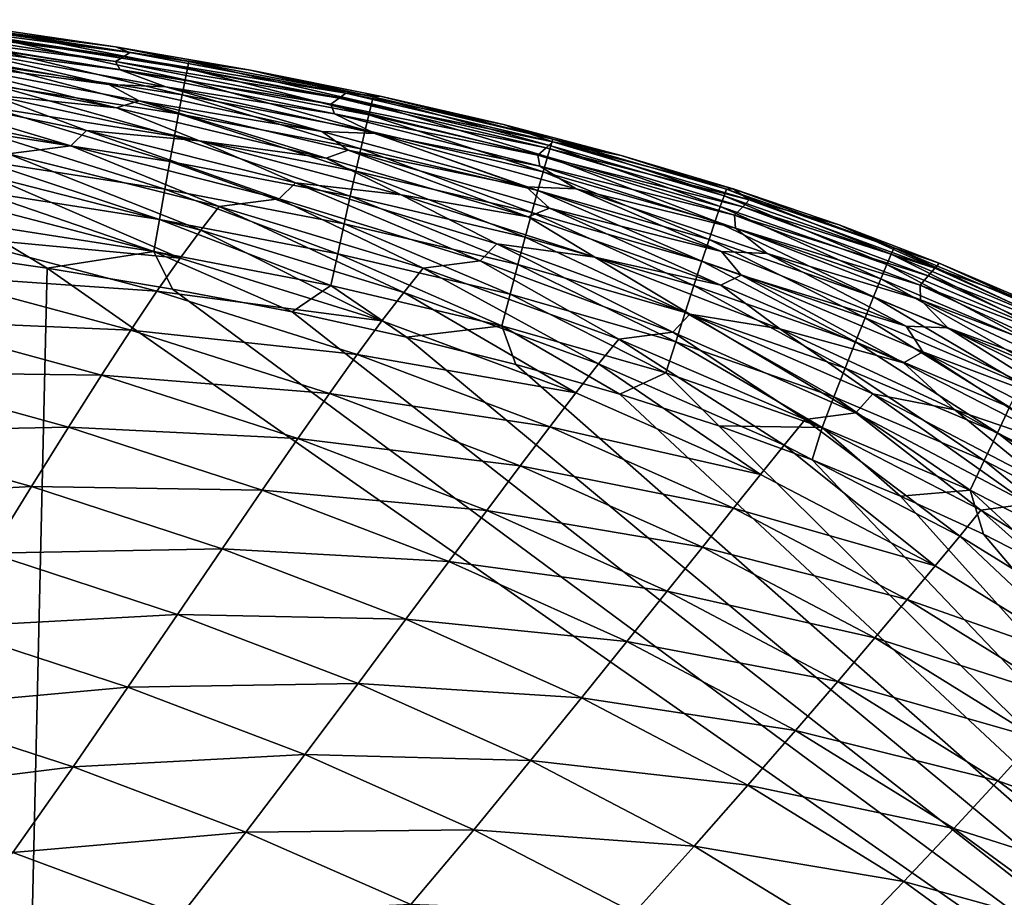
# Model space of a CAD drawing. Header units: metres. Extents: x -104 to 104, y -68 to 90.
# Tile 251 of 256: x 95.04 to 99.28, y 63.93 to 67.7. Entities that reach past the tile are written whole.
import ezdxf

# ---------------------------------------------------------------- set-up
doc = ezdxf.new("R2010")
doc.units = ezdxf.units.M
doc.layers.add('solid_FIT-BATH-153_SW0002', color=7, linetype='CONTINUOUS')

msp = doc.modelspace()

# ---------------------------------------------------------------- linework, layer by layer
at = {"layer": 'solid_FIT-BATH-153_SW0002'}
for points in [[(95.486084, 67.545197, 10.891029), (94.49353, 67.673691, 8.597532), (94.526276, 67.690392, 10.886559)], [(94.526276, 67.690392, 10.886559), (94.55291, 67.7043, 13.279793), (95.514046, 67.562851, 13.282916)], [(95.486084, 67.545197, 10.891029), (94.526276, 67.690392, 10.886559), (95.514046, 67.562851, 13.282916)], [(94.55291, 67.7043, 13.279793), (94.84697, 67.676804, 15.419386), (95.452019, 67.587196, 15.424581)], [(95.514046, 67.562851, 13.282916), (94.55291, 67.7043, 13.279793), (95.452019, 67.587196, 15.424581)], [(94.49353, 67.673691, 8.597532), (95.451653, 67.524017, 8.603312), (94.520798, 67.6455, 6.412142)], [(95.486084, 67.545197, 10.891029), (95.451653, 67.524017, 8.603312), (94.49353, 67.673691, 8.597532)], [(95.451653, 67.524017, 8.603312), (95.472534, 67.489304, 6.419116), (94.520798, 67.6455, 6.412142)], [(94.736336, 67.583984, 4.330969), (94.520798, 67.6455, 6.412142), (95.472534, 67.489304, 6.419116)], [(94.959763, 67.651039, 15.567188), (95.452019, 67.587196, 15.424581), (94.84697, 67.676804, 15.419386)], [(94.954041, 67.621002, 15.707792), (95.761536, 67.494774, 15.715088), (94.959763, 67.651039, 15.567188)], [(94.959763, 67.651039, 15.567188), (95.76828, 67.524506, 15.574368), (95.452019, 67.587196, 15.424581)], [(95.761536, 67.494774, 15.715088), (95.76828, 67.524506, 15.574368), (94.959763, 67.651039, 15.567188)], [(94.945755, 67.572151, 15.840316), (95.751617, 67.446274, 15.847732), (94.954041, 67.621002, 15.707792)], [(95.751617, 67.446274, 15.847732), (95.761536, 67.494774, 15.715088), (94.954041, 67.621002, 15.707792)], [(95.423409, 67.425255, 2.356716), (94.478828, 67.592888, 2.347675), (94.736336, 67.583984, 4.330969)], [(94.624115, 67.532303, 0.469455), (94.478828, 67.592888, 2.347675), (95.423409, 67.425255, 2.356716)], [(95.668182, 67.416107, 4.338889), (94.736336, 67.583984, 4.330969), (95.472534, 67.489304, 6.419116)], [(95.423409, 67.425255, 2.356716), (94.736336, 67.583984, 4.330969), (95.668182, 67.416107, 4.338889)], [(94.93512, 67.505966, 15.963221), (95.738808, 67.380508, 15.970754), (94.945755, 67.572151, 15.840316)], [(95.738808, 67.380508, 15.970754), (95.751617, 67.446274, 15.847732), (94.945755, 67.572151, 15.840316)], [(95.76828, 67.524506, 15.574368), (96.033318, 67.486893, 15.429796), (95.452019, 67.587196, 15.424581)], [(95.514046, 67.562851, 13.282916), (95.452019, 67.587196, 15.424581), (96.033318, 67.486893, 15.429796)], [(95.486084, 67.545197, 10.891029), (95.514046, 67.562851, 13.282916), (96.443611, 67.388786, 13.285966)], [(96.443611, 67.388786, 13.285966), (95.514046, 67.562851, 13.282916), (96.033318, 67.486893, 15.429796)], [(95.456711, 67.32476, -1.300183), (94.526619, 67.506157, -1.310589), (94.624115, 67.532303, 0.469455)], [(95.553314, 67.354607, 0.479193), (94.624115, 67.532303, 0.469455), (95.423409, 67.425255, 2.356716)], [(95.456711, 67.32476, -1.300183), (94.624115, 67.532303, 0.469455), (95.553314, 67.354607, 0.479193)], [(96.414879, 67.367188, 10.895318), (95.451653, 67.524017, 8.603312), (95.486084, 67.545197, 10.891029)], [(95.451653, 67.524017, 8.603312), (96.37944, 67.341278, 8.608817), (95.472534, 67.489304, 6.419116)], [(96.414879, 67.367188, 10.895318), (96.37944, 67.341278, 8.608817), (95.451653, 67.524017, 8.603312)], [(96.414879, 67.367188, 10.895318), (95.486084, 67.545197, 10.891029), (96.443611, 67.388786, 13.285966)], [(95.761536, 67.494774, 15.715088), (96.553894, 67.342468, 15.722724), (95.76828, 67.524506, 15.574368)], [(95.76828, 67.524506, 15.574368), (96.561844, 67.371819, 15.581873), (96.033318, 67.486893, 15.429796)], [(96.553894, 67.342468, 15.722724), (96.561844, 67.371819, 15.581873), (95.76828, 67.524506, 15.574368)], [(94.915848, 67.381149, -2.985294), (94.526619, 67.506157, -1.310589), (95.456711, 67.32476, -1.300183)], [(94.922379, 67.423965, 16.074965), (95.723381, 67.298958, 16.082611), (94.93512, 67.505966, 15.963221)], [(95.723381, 67.298958, 16.082611), (95.738808, 67.380508, 15.970754), (94.93512, 67.505966, 15.963221)], [(96.37944, 67.341278, 8.608817), (96.394386, 67.299721, 6.425763), (95.472534, 67.489304, 6.419116)], [(95.668182, 67.416107, 4.338889), (95.472534, 67.489304, 6.419116), (96.394386, 67.299721, 6.425763)], [(95.751617, 67.446274, 15.847732), (96.542076, 67.294456, 15.855499), (95.761536, 67.494774, 15.715088)], [(96.542076, 67.294456, 15.855499), (96.553894, 67.342468, 15.722724), (95.761536, 67.494774, 15.715088)], [(96.561844, 67.371819, 15.581873), (96.590752, 67.375572, 15.435036), (96.033318, 67.486893, 15.429796)], [(96.443611, 67.388786, 13.285966), (96.033318, 67.486893, 15.429796), (96.590752, 67.375572, 15.435036)], [(95.738808, 67.380508, 15.970754), (96.526711, 67.229263, 15.97865), (95.751617, 67.446274, 15.847732)], [(96.526711, 67.229263, 15.97865), (96.542076, 67.294456, 15.855499), (95.751617, 67.446274, 15.847732)], [(94.40184, 67.417679, -4.572551), (95.259209, 67.162254, -6.047744), (94.337234, 67.356133, -6.05912)], [(94.40184, 67.417679, -4.572551), (95.327225, 67.227692, -4.561392), (95.259209, 67.162254, -6.047744)], [(94.915848, 67.381149, -2.985294), (95.327225, 67.227692, -4.561392), (94.40184, 67.417679, -4.572551)], [(94.907745, 67.327629, 16.174009), (95.705612, 67.203125, 16.181757), (94.922379, 67.423965, 16.074965)], [(95.705612, 67.203125, 16.181757), (95.723381, 67.298958, 16.082611), (94.922379, 67.423965, 16.074965)], [(96.339569, 67.223618, 2.365494), (95.423409, 67.425255, 2.356716), (95.668182, 67.416107, 4.338889)], [(95.553314, 67.354607, 0.479193), (95.423409, 67.425255, 2.356716), (96.339569, 67.223618, 2.365494)], [(96.569786, 67.214531, 4.34648), (95.668182, 67.416107, 4.338889), (96.394386, 67.299721, 6.425763)], [(96.339569, 67.223618, 2.365494), (95.668182, 67.416107, 4.338889), (96.569786, 67.214531, 4.34648)], [(94.337234, 67.356133, -6.05912), (95.259209, 67.162254, -6.047744), (94.99041, 67.127487, -7.443645)], [(94.915848, 67.381149, -2.985294), (95.456711, 67.32476, -1.300183), (95.812996, 67.183456, -2.974545)], [(94.915848, 67.381149, -2.985294), (95.812996, 67.183456, -2.974545), (95.327225, 67.227692, -4.561392)], [(96.35939, 67.10878, -1.289759), (95.456711, 67.32476, -1.300183), (95.553314, 67.354607, 0.479193)], [(96.454041, 67.142616, 0.488779), (95.553314, 67.354607, 0.479193), (96.339569, 67.223618, 2.365494)], [(96.35939, 67.10878, -1.289759), (95.553314, 67.354607, 0.479193), (96.454041, 67.142616, 0.488779)], [(95.723381, 67.298958, 16.082611), (96.508133, 67.148369, 16.090628), (95.738808, 67.380508, 15.970754)], [(96.508133, 67.148369, 16.090628), (96.526711, 67.229263, 15.97865), (95.738808, 67.380508, 15.970754)], [(97.305244, 67.152817, 10.899402), (96.37944, 67.341278, 8.608817), (96.414879, 67.367188, 10.895318)], [(96.414879, 67.367188, 10.895318), (96.443611, 67.388786, 13.285966), (97.33416, 67.178467, 13.288922)], [(97.305244, 67.152817, 10.899402), (96.414879, 67.367188, 10.895318), (97.33416, 67.178467, 13.288922)], [(96.443611, 67.388786, 13.285966), (96.590752, 67.375572, 15.435036), (97.122528, 67.253349, 15.440289)], [(97.33416, 67.178467, 13.288922), (96.443611, 67.388786, 13.285966), (97.122528, 67.253349, 15.440289)], [(96.553894, 67.342468, 15.722724), (97.325256, 67.160934, 15.730721), (96.561844, 67.371819, 15.581873)], [(96.561844, 67.371819, 15.581873), (97.334587, 67.189789, 15.589726), (96.590752, 67.375572, 15.435036)], [(97.325256, 67.160934, 15.730721), (97.334587, 67.189789, 15.589726), (96.561844, 67.371819, 15.581873)], [(97.334587, 67.189789, 15.589726), (97.122528, 67.253349, 15.440289), (96.590752, 67.375572, 15.435036)], [(94.891449, 67.21846, 16.258812), (95.685776, 67.09449, 16.266651), (94.907745, 67.327629, 16.174009)], [(95.685776, 67.09449, 16.266651), (95.705612, 67.203125, 16.181757), (94.907745, 67.327629, 16.174009)], [(95.812996, 67.183456, -2.974545), (95.456711, 67.32476, -1.300183), (96.35939, 67.10878, -1.289759)], [(96.37944, 67.341278, 8.608817), (97.269493, 67.122032, 8.614017), (96.394386, 67.299721, 6.425763)], [(97.305244, 67.152817, 10.899402), (97.269493, 67.122032, 8.614017), (96.37944, 67.341278, 8.608817)], [(96.542076, 67.294456, 15.855499), (97.311218, 67.113571, 15.863638), (96.553894, 67.342468, 15.722724)], [(97.311218, 67.113571, 15.863638), (97.325256, 67.160934, 15.730721), (96.553894, 67.342468, 15.722724)], [(95.705612, 67.203125, 16.181757), (96.486679, 67.053253, 16.189884), (95.723381, 67.298958, 16.082611)], [(96.486679, 67.053253, 16.189884), (96.508133, 67.148369, 16.090628), (95.723381, 67.298958, 16.082611)], [(97.269493, 67.122032, 8.614017), (97.279114, 67.073471, 6.432046), (96.394386, 67.299721, 6.425763)], [(96.569786, 67.214531, 4.34648), (96.394386, 67.299721, 6.425763), (97.279114, 67.073471, 6.432046)], [(96.526711, 67.229263, 15.97865), (97.292877, 67.049171, 15.986925), (96.542076, 67.294456, 15.855499)], [(97.292877, 67.049171, 15.986925), (97.311218, 67.113571, 15.863638), (96.542076, 67.294456, 15.855499)], [(95.327225, 67.227692, -4.561392), (96.156303, 66.933197, -6.035581), (95.259209, 67.162254, -6.047744)], [(95.327225, 67.227692, -4.561392), (96.226921, 67.002663, -4.549744), (96.156303, 66.933197, -6.035581)], [(95.812996, 67.183456, -2.974545), (96.226921, 67.002663, -4.549744), (95.327225, 67.227692, -4.561392)], [(97.220192, 66.984924, 2.373951), (96.339569, 67.223618, 2.365494), (96.569786, 67.214531, 4.34648)], [(96.454041, 67.142616, 0.488779), (96.339569, 67.223618, 2.365494), (97.220192, 66.984924, 2.373951)], [(96.508133, 67.148369, 16.090628), (97.27063, 66.969193, 16.09903), (96.526711, 67.229263, 15.97865)], [(97.27063, 66.969193, 16.09903), (97.292877, 67.049171, 15.986925), (96.526711, 67.229263, 15.97865)], [(97.334587, 67.189789, 15.589726), (97.628891, 67.120178, 15.44556), (97.122528, 67.253349, 15.440289)], [(97.33416, 67.178467, 13.288922), (97.122528, 67.253349, 15.440289), (97.628891, 67.120178, 15.44556)], [(94.873726, 67.097946, 16.327833), (95.664154, 66.974548, 16.335747), (94.891449, 67.21846, 16.258812)], [(95.664154, 66.974548, 16.335747), (95.685776, 67.09449, 16.266651), (94.891449, 67.21846, 16.258812)], [(95.685776, 67.09449, 16.266651), (96.462692, 66.945404, 16.27487), (95.705612, 67.203125, 16.181757)], [(96.462692, 66.945404, 16.27487), (96.486679, 67.053253, 16.189884), (95.705612, 67.203125, 16.181757)], [(95.812996, 67.183456, -2.974545), (96.35939, 67.10878, -1.289759), (96.681595, 66.951157, -2.963614)], [(95.812996, 67.183456, -2.974545), (96.681595, 66.951157, -2.963614), (96.226921, 67.002663, -4.549744)], [(97.434433, 66.976219, 4.353702), (96.569786, 67.214531, 4.34648), (97.279114, 67.073471, 6.432046)], [(97.220192, 66.984924, 2.373951), (96.569786, 67.214531, 4.34648), (97.434433, 66.976219, 4.353702)], [(97.305244, 67.152817, 10.899402), (97.33416, 67.178467, 13.288922), (98.180344, 66.928535, 13.291771)], [(97.325256, 67.160934, 15.730721), (98.071831, 66.946632, 15.73912), (97.334587, 67.189789, 15.589726)], [(97.33416, 67.178467, 13.288922), (97.628891, 67.120178, 15.44556), (98.110512, 66.976067, 15.450854)], [(98.180344, 66.928535, 13.291771), (97.33416, 67.178467, 13.288922), (98.110512, 66.976067, 15.450854)], [(97.334587, 67.189789, 15.589726), (98.082741, 66.974846, 15.59797), (97.628891, 67.120178, 15.44556)], [(98.071831, 66.946632, 15.73912), (98.082741, 66.974846, 15.59797), (97.334587, 67.189789, 15.589726)], [(95.259209, 67.162254, -6.047744), (95.898506, 66.900253, -7.431047), (94.99041, 67.127487, -7.443645)], [(95.259209, 67.162254, -6.047744), (96.156303, 66.933197, -6.035581), (95.898506, 66.900253, -7.431047)], [(97.227882, 66.855453, -1.279399), (96.35939, 67.10878, -1.289759), (96.454041, 67.142616, 0.488779)], [(97.319588, 66.893517, 0.498142), (96.454041, 67.142616, 0.488779), (97.220192, 66.984924, 2.373951)], [(97.227882, 66.855453, -1.279399), (96.454041, 67.142616, 0.488779), (97.319588, 66.893517, 0.498142)], [(96.486679, 67.053253, 16.189884), (97.244881, 66.875107, 16.198397), (96.508133, 67.148369, 16.090628)], [(97.244881, 66.875107, 16.198397), (97.27063, 66.969193, 16.09903), (96.508133, 67.148369, 16.090628)], [(98.151787, 66.898819, 10.903266), (97.269493, 67.122032, 8.614017), (97.305244, 67.152817, 10.899402)], [(98.151787, 66.898819, 10.903266), (97.305244, 67.152817, 10.899402), (98.180344, 66.928535, 13.291771)], [(97.311218, 67.113571, 15.863638), (98.055244, 66.900146, 15.872188), (97.325256, 67.160934, 15.730721)], [(98.055244, 66.900146, 15.872188), (98.071831, 66.946632, 15.73912), (97.325256, 67.160934, 15.730721)], [(94.854797, 66.967606, 16.379532), (95.641022, 66.844788, 16.387499), (94.873726, 67.097946, 16.327833)], [(95.641022, 66.844788, 16.387499), (95.664154, 66.974548, 16.335747), (94.873726, 67.097946, 16.327833)], [(94.91571, 67.029701, -8.746288), (94.99041, 67.127487, -7.443645), (95.818932, 66.799225, -8.733129)], [(95.818932, 66.799225, -8.733129), (94.99041, 67.127487, -7.443645), (95.898506, 66.900253, -7.431047)], [(95.664154, 66.974548, 16.335747), (96.436485, 66.826302, 16.34404), (95.685776, 67.09449, 16.266651)], [(96.436485, 66.826302, 16.34404), (96.462692, 66.945404, 16.27487), (95.685776, 67.09449, 16.266651)], [(96.681595, 66.951157, -2.963614), (96.35939, 67.10878, -1.289759), (97.227882, 66.855453, -1.279399)], [(97.269493, 67.122032, 8.614017), (98.116425, 66.863144, 8.618897), (97.279114, 67.073471, 6.432046)], [(98.151787, 66.898819, 10.903266), (98.116425, 66.863144, 8.618897), (97.269493, 67.122032, 8.614017)], [(97.292877, 67.049171, 15.986925), (98.03347, 66.836823, 15.995616), (97.311218, 67.113571, 15.863638)], [(98.03347, 66.836823, 15.995616), (98.055244, 66.900146, 15.872188), (97.311218, 67.113571, 15.863638)], [(98.082741, 66.974846, 15.59797), (98.110512, 66.976067, 15.450854), (97.628891, 67.120178, 15.44556)], [(96.462692, 66.945404, 16.27487), (97.216034, 66.768387, 16.283476), (96.486679, 67.053253, 16.189884)], [(97.216034, 66.768387, 16.283476), (97.244881, 66.875107, 16.198397), (96.486679, 67.053253, 16.189884)], [(98.116425, 66.863144, 8.618897), (98.121483, 66.807602, 6.437947), (97.279114, 67.073471, 6.432046)], [(97.434433, 66.976219, 4.353702), (97.279114, 67.073471, 6.432046), (98.121483, 66.807602, 6.437947)], [(94.91571, 67.029701, -8.746288), (95.730103, 66.678612, -9.946736), (94.832817, 66.911789, -9.960602)], [(94.91571, 67.029701, -8.746288), (95.818932, 66.799225, -8.733129), (95.730103, 66.678612, -9.946736)], [(97.27063, 66.969193, 16.09903), (98.006981, 66.758125, 16.107849), (97.292877, 67.049171, 15.986925)], [(98.006981, 66.758125, 16.107849), (98.03347, 66.836823, 15.995616), (97.292877, 67.049171, 15.986925)], [(94.854797, 66.967606, 16.379532), (94.834885, 66.828911, 16.412367), (95.616646, 66.706711, 16.420364)], [(94.854797, 66.967606, 16.379532), (95.616646, 66.706711, 16.420364), (95.641022, 66.844788, 16.387499)], [(95.641022, 66.844788, 16.387499), (96.408409, 66.697426, 16.395842), (95.664154, 66.974548, 16.335747)], [(96.408409, 66.697426, 16.395842), (96.436485, 66.826302, 16.34404), (95.664154, 66.974548, 16.335747)], [(96.226921, 67.002663, -4.549744), (97.021736, 66.666451, -6.022742), (96.156303, 66.933197, -6.035581)], [(96.226921, 67.002663, -4.549744), (97.094147, 66.73999, -4.537707), (97.021736, 66.666451, -6.022742)], [(96.681595, 66.951157, -2.963614), (97.094147, 66.73999, -4.537707), (96.226921, 67.002663, -4.549744)], [(98.060127, 66.706528, 2.382046), (97.220192, 66.984924, 2.373951), (97.434433, 66.976219, 4.353702)], [(97.319588, 66.893517, 0.498142), (97.220192, 66.984924, 2.373951), (98.060127, 66.706528, 2.382046)], [(97.244881, 66.875107, 16.198397), (97.976257, 66.665489, 16.207327), (97.27063, 66.969193, 16.09903)], [(97.976257, 66.665489, 16.207327), (98.006981, 66.758125, 16.107849), (97.27063, 66.969193, 16.09903)], [(98.257584, 66.698555, 4.360529), (97.434433, 66.976219, 4.353702), (98.121483, 66.807602, 6.437947)], [(98.060127, 66.706528, 2.382046), (97.434433, 66.976219, 4.353702), (98.257584, 66.698555, 4.360529)], [(98.071831, 66.946632, 15.73912), (98.791367, 66.695778, 15.747978), (98.082741, 66.974846, 15.59797)], [(98.082741, 66.974846, 15.59797), (98.804077, 66.72316, 15.606666), (98.110512, 66.976067, 15.450854)], [(98.791367, 66.695778, 15.747978), (98.804077, 66.72316, 15.606666), (98.082741, 66.974846, 15.59797)], [(98.804077, 66.72316, 15.606666), (98.567062, 66.821373, 15.456161), (98.110512, 66.976067, 15.450854)], [(98.180344, 66.928535, 13.291771), (98.110512, 66.976067, 15.450854), (98.567062, 66.821373, 15.456161)], [(96.156303, 66.933197, -6.035581), (96.776451, 66.635117, -7.417401), (95.898506, 66.900253, -7.431047)], [(96.156303, 66.933197, -6.035581), (97.021736, 66.666451, -6.022742), (96.776451, 66.635117, -7.417401)], [(96.436485, 66.826302, 16.34404), (97.184479, 66.650497, 16.352715), (96.462692, 66.945404, 16.27487)], [(97.184479, 66.650497, 16.352715), (97.216034, 66.768387, 16.283476), (96.462692, 66.945404, 16.27487)], [(96.681595, 66.951157, -2.963614), (97.227882, 66.855453, -1.279399), (97.515938, 66.681923, -2.952588)], [(96.681595, 66.951157, -2.963614), (97.515938, 66.681923, -2.952588), (97.094147, 66.73999, -4.537707)], [(98.055244, 66.900146, 15.872188), (98.771873, 66.650444, 15.881201), (98.071831, 66.946632, 15.73912)], [(98.771873, 66.650444, 15.881201), (98.791367, 66.695778, 15.747978), (98.071831, 66.946632, 15.73912)], [(98.151787, 66.898819, 10.903266), (98.180344, 66.928535, 13.291771), (98.97831, 66.635841, 13.294497)], [(98.97831, 66.635841, 13.294497), (98.180344, 66.928535, 13.291771), (98.567062, 66.821373, 15.456161)], [(94.832817, 66.911789, -9.960602), (95.730103, 66.678612, -9.946736), (94.740288, 66.771149, -11.08894)], [(95.818932, 66.799225, -8.733129), (95.898506, 66.900253, -7.431047), (96.692757, 66.531006, -8.718553)], [(96.692757, 66.531006, -8.718553), (95.898506, 66.900253, -7.431047), (96.776451, 66.635117, -7.417401)], [(98.05732, 66.562515, -1.269178), (97.227882, 66.855453, -1.279399), (97.319588, 66.893517, 0.498142)], [(98.145256, 66.604927, 0.507228), (97.319588, 66.893517, 0.498142), (98.060127, 66.706528, 2.382046)], [(98.05732, 66.562515, -1.269178), (97.319588, 66.893517, 0.498142), (98.145256, 66.604927, 0.507228)], [(98.03347, 66.836823, 15.995616), (98.74617, 66.588593, 16.004774), (98.055244, 66.900146, 15.872188)], [(98.74617, 66.588593, 16.004774), (98.771873, 66.650444, 15.881201), (98.055244, 66.900146, 15.872188)], [(98.95063, 66.602165, 10.9069), (98.116425, 66.863144, 8.618897), (98.151787, 66.898819, 10.903266)], [(98.95063, 66.602165, 10.9069), (98.151787, 66.898819, 10.903266), (98.97831, 66.635841, 13.294497)], [(95.641022, 66.844788, 16.387499), (95.616646, 66.706711, 16.420364), (96.378792, 66.560257, 16.42873)], [(95.641022, 66.844788, 16.387499), (96.378792, 66.560257, 16.42873), (96.408409, 66.697426, 16.395842)], [(97.216034, 66.768387, 16.283476), (97.941788, 66.560371, 16.292494), (97.244881, 66.875107, 16.198397)], [(97.515938, 66.681923, -2.952588), (97.227882, 66.855453, -1.279399), (98.05732, 66.562515, -1.269178)], [(97.941788, 66.560371, 16.292494), (97.976257, 66.665489, 16.207327), (97.244881, 66.875107, 16.198397)], [(98.116425, 66.863144, 8.618897), (98.916275, 66.561699, 8.623451), (98.121483, 66.807602, 6.437947)], [(98.95063, 66.602165, 10.9069), (98.916275, 66.561699, 8.623451), (98.116425, 66.863144, 8.618897)], [(94.834885, 66.828911, 16.412367), (94.598137, 66.71524, 16.422632), (95.158379, 66.635063, 16.428244)], [(95.616646, 66.706711, 16.420364), (94.834885, 66.828911, 16.412367), (95.158379, 66.635063, 16.428244)], [(95.818932, 66.799225, -8.733129), (96.598724, 66.408012, -9.931056), (95.730103, 66.678612, -9.946736)], [(95.818932, 66.799225, -8.733129), (96.692757, 66.531006, -8.718553), (96.598724, 66.408012, -9.931056)], [(96.408409, 66.697426, 16.395842), (97.150635, 66.522911, 16.404558), (96.436485, 66.826302, 16.34404)], [(97.150635, 66.522911, 16.404558), (97.184479, 66.650497, 16.352715), (96.436485, 66.826302, 16.34404)], [(98.006981, 66.758125, 16.107849), (98.714821, 66.511635, 16.117132), (98.03347, 66.836823, 15.995616)], [(98.714821, 66.511635, 16.117132), (98.74617, 66.588593, 16.004774), (98.03347, 66.836823, 15.995616)], [(98.916275, 66.561699, 8.623451), (98.917542, 66.499367, 6.443456), (98.121483, 66.807602, 6.437947)], [(98.257584, 66.698555, 4.360529), (98.121483, 66.807602, 6.437947), (98.917542, 66.499367, 6.443456)], [(98.804077, 66.72316, 15.606666), (98.997841, 66.656769, 15.461482), (98.567062, 66.821373, 15.456161)], [(98.97831, 66.635841, 13.294497), (98.567062, 66.821373, 15.456161), (98.997841, 66.656769, 15.461482)], [(94.740288, 66.771149, -11.08894), (95.630432, 66.535919, -11.074208), (94.636566, 66.605247, -12.133654)], [(95.730103, 66.678612, -9.946736), (95.630432, 66.535919, -11.074208), (94.740288, 66.771149, -11.08894)], [(97.184479, 66.650497, 16.352715), (97.904045, 66.444214, 16.361794), (97.216034, 66.768387, 16.283476)], [(97.904045, 66.444214, 16.361794), (97.941788, 66.560371, 16.292494), (97.216034, 66.768387, 16.283476)], [(97.976257, 66.665489, 16.207327), (98.678406, 66.420998, 16.216717), (98.006981, 66.758125, 16.107849)], [(98.678406, 66.420998, 16.216717), (98.714821, 66.511635, 16.117132), (98.006981, 66.758125, 16.107849)], [(95.036903, 61.398209, 16.499418), (95.158379, 66.635063, 16.428244), (94.598137, 66.71524, 16.422632)], [(97.094147, 66.73999, -4.537707), (97.850471, 66.360092, -6.009363), (97.021736, 66.666451, -6.022742)], [(97.094147, 66.73999, -4.537707), (97.923904, 66.437645, -4.525396), (97.850471, 66.360092, -6.009363)], [(97.515938, 66.681923, -2.952588), (97.923904, 66.437645, -4.525396), (97.094147, 66.73999, -4.537707)], [(98.791367, 66.695778, 15.747978), (99.481842, 66.40361, 15.757377), (98.804077, 66.72316, 15.606666)], [(98.804077, 66.72316, 15.606666), (99.496574, 66.429939, 15.615896), (98.997841, 66.656769, 15.461482)], [(99.481842, 66.40361, 15.757377), (99.496574, 66.429939, 15.615896), (98.804077, 66.72316, 15.606666)], [(95.616646, 66.706711, 16.420364), (95.158379, 66.635063, 16.428244), (95.696823, 66.545441, 16.433899)], [(95.616646, 66.706711, 16.420364), (95.696823, 66.545441, 16.433899), (96.212257, 66.446808, 16.439579)], [(96.378792, 66.560257, 16.42873), (95.616646, 66.706711, 16.420364), (96.212257, 66.446808, 16.439579)], [(95.730103, 66.678612, -9.946736), (96.598724, 66.408012, -9.931056), (95.630432, 66.535919, -11.074208)], [(96.408409, 66.697426, 16.395842), (96.378792, 66.560257, 16.42873), (97.114883, 66.387093, 16.437456)], [(96.408409, 66.697426, 16.395842), (97.114883, 66.387093, 16.437456), (97.150635, 66.522911, 16.404558)], [(97.515938, 66.681923, -2.952588), (98.05732, 66.562515, -1.269178), (98.311935, 66.373886, -2.941555)], [(97.515938, 66.681923, -2.952588), (98.311935, 66.373886, -2.941555), (97.923904, 66.437645, -4.525396)], [(98.855293, 66.386009, 2.389745), (98.060127, 66.706528, 2.382046), (98.257584, 66.698555, 4.360529)], [(98.145256, 66.604927, 0.507228), (98.060127, 66.706528, 2.382046), (98.855293, 66.386009, 2.389745)], [(99.035355, 66.379028, 4.366944), (98.257584, 66.698555, 4.360529), (98.917542, 66.499367, 6.443456)], [(98.855293, 66.386009, 2.389745), (98.257584, 66.698555, 4.360529), (99.035355, 66.379028, 4.366944)], [(98.771873, 66.650444, 15.881201), (99.459076, 66.35981, 15.890757), (98.791367, 66.695778, 15.747978)], [(99.459076, 66.35981, 15.890757), (99.481842, 66.40361, 15.757377), (98.791367, 66.695778, 15.747978)], [(95.036903, 61.398209, 16.499418), (102.660873, 61.39254, 16.581371), (95.158379, 66.635063, 16.428244)], [(102.660873, 61.39254, 16.581371), (95.696823, 66.545441, 16.433899), (95.158379, 66.635063, 16.428244)], [(96.692757, 66.531006, -8.718553), (96.776451, 66.635117, -7.417401), (97.531578, 66.223137, -8.702751)], [(97.021736, 66.666451, -6.022742), (97.618645, 66.33007, -7.402867), (96.776451, 66.635117, -7.417401)], [(97.531578, 66.223137, -8.702751), (96.776451, 66.635117, -7.417401), (97.618645, 66.33007, -7.402867)], [(97.021736, 66.666451, -6.022742), (97.850471, 66.360092, -6.009363), (97.618645, 66.33007, -7.402867)], [(97.150635, 66.522911, 16.404558), (97.86351, 66.318474, 16.413666), (97.184479, 66.650497, 16.352715)], [(97.86351, 66.318474, 16.413666), (97.904045, 66.444214, 16.361794), (97.184479, 66.650497, 16.352715)], [(97.941788, 66.560371, 16.292494), (98.637497, 66.3181, 16.301962), (97.976257, 66.665489, 16.207327)], [(98.637497, 66.3181, 16.301962), (98.678406, 66.420998, 16.216717), (97.976257, 66.665489, 16.207327)], [(98.74617, 66.588593, 16.004774), (99.428932, 66.299919, 16.014469), (98.771873, 66.650444, 15.881201)], [(99.428932, 66.299919, 16.014469), (99.459076, 66.35981, 15.890757), (98.771873, 66.650444, 15.881201)], [(98.95063, 66.602165, 10.9069), (98.97831, 66.635841, 13.294497), (99.724243, 66.297218, 13.297085)], [(98.97831, 66.635841, 13.294497), (98.997841, 66.656769, 15.461482), (99.40303, 66.482819, 15.466813)], [(99.724243, 66.297218, 13.297085), (98.97831, 66.635841, 13.294497), (99.40303, 66.482819, 15.466813)], [(99.496574, 66.429939, 15.615896), (99.40303, 66.482819, 15.466813), (98.997841, 66.656769, 15.461482)], [(94.636566, 66.605247, -12.133654), (95.518242, 66.368721, -12.117896), (94.520134, 66.411552, -13.097099)], [(95.630432, 66.535919, -11.074208), (95.518242, 66.368721, -12.117896), (94.636566, 66.605247, -12.133654)], [(98.843575, 66.227882, -1.259168), (98.05732, 66.562515, -1.269178), (98.145256, 66.604927, 0.507228)], [(98.927025, 66.274651, 0.515986), (98.145256, 66.604927, 0.507228), (98.855293, 66.386009, 2.389745)], [(98.843575, 66.227882, -1.259168), (98.145256, 66.604927, 0.507228), (98.927025, 66.274651, 0.515986)], [(98.714821, 66.511635, 16.117132), (99.39209, 66.225319, 16.126947), (98.74617, 66.588593, 16.004774)], [(99.39209, 66.225319, 16.126947), (99.428932, 66.299919, 16.014469), (98.74617, 66.588593, 16.004774)], [(99.697891, 66.259796, 10.910296), (98.916275, 66.561699, 8.623451), (98.95063, 66.602165, 10.9069)], [(99.697891, 66.259796, 10.910296), (98.95063, 66.602165, 10.9069), (99.724243, 66.297218, 13.297085)], [(102.660873, 61.39254, 16.581371), (96.212257, 66.446808, 16.439579), (95.696823, 66.545441, 16.433899)], [(96.378792, 66.560257, 16.42873), (96.212257, 66.446808, 16.439579), (96.705032, 66.338745, 16.445293)], [(97.114883, 66.387093, 16.437456), (96.378792, 66.560257, 16.42873), (96.705032, 66.338745, 16.445293)], [(97.904045, 66.444214, 16.361794), (98.592651, 66.204361, 16.371307), (97.941788, 66.560371, 16.292494)], [(98.592651, 66.204361, 16.371307), (98.637497, 66.3181, 16.301962), (97.941788, 66.560371, 16.292494)], [(98.311935, 66.373886, -2.941555), (98.05732, 66.562515, -1.269178), (98.843575, 66.227882, -1.259168)], [(98.916275, 66.561699, 8.623451), (99.665131, 66.214783, 8.627672), (98.917542, 66.499367, 6.443456)], [(99.697891, 66.259796, 10.910296), (99.665131, 66.214783, 8.627672), (98.916275, 66.561699, 8.623451)], [(95.630432, 66.535919, -11.074208), (96.49263, 66.263748, -11.057253), (95.518242, 66.368721, -12.117896)], [(96.598724, 66.408012, -9.931056), (96.49263, 66.263748, -11.057253), (95.630432, 66.535919, -11.074208)], [(96.692757, 66.531006, -8.718553), (97.433075, 66.098167, -9.913795), (96.598724, 66.408012, -9.931056)], [(96.692757, 66.531006, -8.718553), (97.531578, 66.223137, -8.702751), (97.433075, 66.098167, -9.913795)], [(97.150635, 66.522911, 16.404558), (97.114883, 66.387093, 16.437456), (97.820663, 66.184593, 16.446556)], [(97.150635, 66.522911, 16.404558), (97.820663, 66.184593, 16.446556), (97.86351, 66.318474, 16.413666)], [(98.678406, 66.420998, 16.216717), (99.349228, 66.137398, 16.226625), (98.714821, 66.511635, 16.117132)], [(99.349228, 66.137398, 16.226625), (99.39209, 66.225319, 16.126947), (98.714821, 66.511635, 16.117132)], [(99.665131, 66.214783, 8.627672), (99.663338, 66.146019, 6.448564), (98.917542, 66.499367, 6.443456)], [(99.035355, 66.379028, 4.366944), (98.917542, 66.499367, 6.443456), (99.663338, 66.146019, 6.448564)], [(102.660873, 61.39254, 16.581371), (96.705032, 66.338745, 16.445293), (96.212257, 66.446808, 16.439579)], [(97.923904, 66.437645, -4.525396), (98.638184, 66.012436, -5.995595), (97.850471, 66.360092, -6.009363)], [(97.86351, 66.318474, 16.413666), (98.544449, 66.0812, 16.423191), (97.904045, 66.444214, 16.361794)], [(98.544449, 66.0812, 16.423191), (98.592651, 66.204361, 16.371307), (97.904045, 66.444214, 16.361794)], [(97.923904, 66.437645, -4.525396), (98.711929, 66.093819, -4.512931), (98.638184, 66.012436, -5.995595)], [(98.311935, 66.373886, -2.941555), (98.711929, 66.093819, -4.512931), (97.923904, 66.437645, -4.525396)], [(98.637497, 66.3181, 16.301962), (99.301018, 66.037521, 16.311934), (98.678406, 66.420998, 16.216717)], [(99.301018, 66.037521, 16.311934), (99.349228, 66.137398, 16.226625), (98.678406, 66.420998, 16.216717)], [(94.520134, 66.411552, -13.097099), (95.391861, 66.174553, -13.080149), (94.389503, 66.187515, -13.981624)], [(95.518242, 66.368721, -12.117896), (95.391861, 66.174553, -13.080149), (94.520134, 66.411552, -13.097099)], [(96.598724, 66.408012, -9.931056), (97.433075, 66.098167, -9.913795), (96.49263, 66.263748, -11.057253)], [(97.114883, 66.387093, 16.437456), (96.705032, 66.338745, 16.445293), (97.17556, 66.220833, 16.451048)], [(97.114883, 66.387093, 16.437456), (97.17556, 66.220833, 16.451048), (97.62368, 66.093246, 16.456833)], [(97.820663, 66.184593, 16.446556), (97.114883, 66.387093, 16.437456), (97.62368, 66.093246, 16.456833)], [(98.311935, 66.373886, -2.941555), (98.843575, 66.227882, -1.259168), (99.065628, 66.025238, -2.930606)], [(98.311935, 66.373886, -2.941555), (99.065628, 66.025238, -2.930606), (98.711929, 66.093819, -4.512931)], [(99.601624, 66.020943, 2.397015), (98.855293, 66.386009, 2.389745), (99.035355, 66.379028, 4.366944)], [(98.927025, 66.274651, 0.515986), (98.855293, 66.386009, 2.389745), (99.601624, 66.020943, 2.397015)], [(99.76387, 66.015144, 4.37293), (99.035355, 66.379028, 4.366944), (99.663338, 66.146019, 6.448564)], [(99.601624, 66.020943, 2.397015), (99.035355, 66.379028, 4.366944), (99.76387, 66.015144, 4.37293)], [(95.518242, 66.368721, -12.117896), (96.372643, 66.095886, -12.099504), (95.391861, 66.174553, -13.080149)], [(96.49263, 66.263748, -11.057253), (96.372643, 66.095886, -12.099504), (95.518242, 66.368721, -12.117896)], [(102.660873, 61.39254, 16.581371), (97.17556, 66.220833, 16.451048), (96.705032, 66.338745, 16.445293)], [(97.850471, 66.360092, -6.009363), (98.42054, 65.983482, -7.387632), (97.618645, 66.33007, -7.402867)], [(97.850471, 66.360092, -6.009363), (98.638184, 66.012436, -5.995595), (98.42054, 65.983482, -7.387632)], [(97.531578, 66.223137, -8.702751), (97.618645, 66.33007, -7.402867), (98.330818, 65.874107, -8.685955)], [(98.330818, 65.874107, -8.685955), (97.618645, 66.33007, -7.402867), (98.42054, 65.983482, -7.387632)], [(97.86351, 66.318474, 16.413666), (97.820663, 66.184593, 16.446556), (98.493454, 65.950035, 16.456051)], [(97.86351, 66.318474, 16.413666), (98.493454, 65.950035, 16.456051), (98.544449, 66.0812, 16.423191)], [(98.592651, 66.204361, 16.371307), (99.248131, 65.927086, 16.381306), (98.637497, 66.3181, 16.301962)], [(99.248131, 65.927086, 16.381306), (99.301018, 66.037521, 16.311934), (98.637497, 66.3181, 16.301962)], [(96.49263, 66.263748, -11.057253), (97.321281, 65.952888, -11.038349), (96.372643, 66.095886, -12.099504)], [(97.433075, 66.098167, -9.913795), (97.321281, 65.952888, -11.038349), (96.49263, 66.263748, -11.057253)], [(99.58252, 65.849487, -1.249441), (98.843575, 66.227882, -1.259168), (98.927025, 66.274651, 0.515986)], [(99.660866, 65.900467, 0.524367), (98.927025, 66.274651, 0.515986), (99.601624, 66.020943, 2.397015)], [(99.58252, 65.849487, -1.249441), (98.927025, 66.274651, 0.515986), (99.660866, 65.900467, 0.524367)], [(102.660873, 61.39254, 16.581371), (97.62368, 66.093246, 16.456833), (97.17556, 66.220833, 16.451048)], [(97.531578, 66.223137, -8.702751), (98.228561, 65.747665, -9.895229), (97.433075, 66.098167, -9.913795)], [(97.531578, 66.223137, -8.702751), (98.330818, 65.874107, -8.685955), (98.228561, 65.747665, -9.895229)], [(98.544449, 66.0812, 16.423191), (99.191238, 65.807465, 16.433176), (98.592651, 66.204361, 16.371307)], [(99.191238, 65.807465, 16.433176), (99.248131, 65.927086, 16.381306), (98.592651, 66.204361, 16.371307)], [(99.065628, 66.025238, -2.930606), (98.843575, 66.227882, -1.259168), (99.58252, 65.849487, -1.249441)], [(94.389503, 66.187515, -13.981624), (95.249649, 65.950981, -13.963313), (94.243309, 65.93116, -14.789094)], [(95.391861, 66.174553, -13.080149), (95.249649, 65.950981, -13.963313), (94.389503, 66.187515, -13.981624)], [(95.391861, 66.174553, -13.080149), (96.236969, 65.902092, -13.060173), (95.249649, 65.950981, -13.963313)], [(96.372643, 66.095886, -12.099504), (96.236969, 65.902092, -13.060173), (95.391861, 66.174553, -13.080149)], [(97.820663, 66.184593, 16.446556), (97.62368, 66.093246, 16.456833), (98.049095, 65.956375, 16.462637)], [(98.493454, 65.950035, 16.456051), (97.820663, 66.184593, 16.446556), (98.049095, 65.956375, 16.462637)], [(96.372643, 66.095886, -12.099504), (97.194221, 65.785095, -12.078806), (96.236969, 65.902092, -13.060173)], [(97.321281, 65.952888, -11.038349), (97.194221, 65.785095, -12.078806), (96.372643, 66.095886, -12.099504)], [(97.433075, 66.098167, -9.913795), (98.228561, 65.747665, -9.895229), (97.321281, 65.952888, -11.038349)], [(102.660873, 61.39254, 16.581371), (98.049095, 65.956375, 16.462637), (97.62368, 66.093246, 16.456833)], [(98.544449, 66.0812, 16.423191), (98.493454, 65.950035, 16.456051), (99.131004, 65.680038, 16.465977)], [(98.544449, 66.0812, 16.423191), (99.131004, 65.680038, 16.465977), (99.191238, 65.807465, 16.433176)], [(98.711929, 66.093819, -4.512931), (99.380524, 65.621811, -5.981587), (98.638184, 66.012436, -5.995595)], [(98.711929, 66.093819, -4.512931), (99.453941, 65.706703, -4.500435), (99.380524, 65.621811, -5.981587)], [(99.065628, 66.025238, -2.930606), (99.453941, 65.706703, -4.500435), (98.711929, 66.093819, -4.512931)], [(99.248131, 65.927086, 16.381306), (99.869415, 65.605972, 16.391891), (99.301018, 66.037521, 16.311934)], [(98.638184, 66.012436, -5.995595), (99.177628, 65.593758, -7.371887), (98.42054, 65.983482, -7.387632)], [(98.638184, 66.012436, -5.995595), (99.380524, 65.621811, -5.981587), (99.177628, 65.593758, -7.371887)], [(99.065628, 66.025238, -2.930606), (99.58252, 65.849487, -1.249441), (99.773087, 65.634155, -2.91983)], [(99.065628, 66.025238, -2.930606), (99.773087, 65.634155, -2.91983), (99.453941, 65.706703, -4.500435)], [(95.249649, 65.950981, -13.963313), (95.090134, 65.696159, -14.769308), (94.243309, 65.93116, -14.789094)], [(95.249649, 65.950981, -13.963313), (96.083832, 65.680023, -13.941619), (95.090134, 65.696159, -14.769308)], [(96.236969, 65.902092, -13.060173), (96.083832, 65.680023, -13.941619), (95.249649, 65.950981, -13.963313)], [(97.321281, 65.952888, -11.038349), (98.111771, 65.602013, -11.017833), (97.194221, 65.785095, -12.078806)], [(98.228561, 65.747665, -9.895229), (98.111771, 65.602013, -11.017833), (97.321281, 65.952888, -11.038349)], [(102.660873, 61.39254, 16.581371), (98.451599, 65.81028, 16.468456), (98.049095, 65.956375, 16.462637)], [(98.493454, 65.950035, 16.456051), (98.049095, 65.956375, 16.462637), (98.451599, 65.81028, 16.468456)], [(98.330818, 65.874107, -8.685955), (98.42054, 65.983482, -7.387632), (99.085922, 65.482407, -8.668395)], [(99.085922, 65.482407, -8.668395), (98.42054, 65.983482, -7.387632), (99.177628, 65.593758, -7.371887)], [(98.493454, 65.950035, 16.456051), (98.451599, 65.81028, 16.468456), (98.831329, 65.65464, 16.474289)], [(99.131004, 65.680038, 16.465977), (98.493454, 65.950035, 16.456051), (98.831329, 65.65464, 16.474289)], [(94.243309, 65.93116, -14.789094), (95.090134, 65.696159, -14.769308), (94.080513, 65.641609, -15.520446)], [(99.191238, 65.807465, 16.433176), (99.802856, 65.491226, 16.443714), (99.248131, 65.927086, 16.381306)], [(99.802856, 65.491226, 16.443714), (99.869415, 65.605972, 16.391891), (99.248131, 65.927086, 16.381306)], [(96.236969, 65.902092, -13.060173), (97.049973, 65.59256, -13.037555), (96.083832, 65.680023, -13.941619)], [(97.194221, 65.785095, -12.078806), (97.049973, 65.59256, -13.037555), (96.236969, 65.902092, -13.060173)], [(98.330818, 65.874107, -8.685955), (98.980591, 65.355087, -9.87564), (98.228561, 65.747665, -9.895229)], [(98.330818, 65.874107, -8.685955), (99.085922, 65.482407, -8.668395), (98.980591, 65.355087, -9.87564)], [(97.194221, 65.785095, -12.078806), (97.978355, 65.435059, -12.056195), (97.049973, 65.59256, -13.037555)], [(98.111771, 65.602013, -11.017833), (97.978355, 65.435059, -12.056195), (97.194221, 65.785095, -12.078806)], [(102.660873, 61.39254, 16.581371), (98.831329, 65.65464, 16.474289), (98.451599, 65.81028, 16.468456)], [(99.191238, 65.807465, 16.433176), (99.131004, 65.680038, 16.465977), (99.732361, 65.36895, 16.476416)], [(99.191238, 65.807465, 16.433176), (99.732361, 65.36895, 16.476416), (99.802856, 65.491226, 16.443714)], [(98.228561, 65.747665, -9.895229), (98.980591, 65.355087, -9.87564), (98.111771, 65.602013, -11.017833)], [(95.090134, 65.696159, -14.769308), (94.912201, 65.409386, -15.49923), (94.080513, 65.641609, -15.520446)], [(95.090134, 65.696159, -14.769308), (95.911629, 65.427963, -14.745838), (94.912201, 65.409386, -15.49923)], [(96.083832, 65.680023, -13.941619), (95.911629, 65.427963, -14.745838), (95.090134, 65.696159, -14.769308)], [(96.083832, 65.680023, -13.941619), (96.886612, 65.37307, -13.916983), (95.911629, 65.427963, -14.745838)], [(97.049973, 65.59256, -13.037555), (96.886612, 65.37307, -13.916983), (96.083832, 65.680023, -13.941619)], [(99.131004, 65.680038, 16.465977), (98.831329, 65.65464, 16.474289), (99.188156, 65.490814, 16.480108)], [(102.660873, 61.39254, 16.581371), (99.188156, 65.490814, 16.480108), (98.831329, 65.65464, 16.474289)], [(99.131004, 65.680038, 16.465977), (99.188156, 65.490814, 16.480108), (99.521561, 65.319778, 16.485889)], [(99.732361, 65.36895, 16.476416), (99.131004, 65.680038, 16.465977), (99.521561, 65.319778, 16.485889)], [(99.380524, 65.621811, -5.981587), (99.885445, 65.159294, -7.355821), (99.177628, 65.593758, -7.371887)], [(97.049973, 65.59256, -13.037555), (97.826263, 65.24472, -13.012747), (96.886612, 65.37307, -13.916983)], [(97.978355, 65.435059, -12.056195), (97.826263, 65.24472, -13.012747), (97.049973, 65.59256, -13.037555)], [(98.111771, 65.602013, -11.017833), (98.859505, 65.209778, -10.996037), (97.978355, 65.435059, -12.056195)], [(98.980591, 65.355087, -9.87564), (98.859505, 65.209778, -10.996037), (98.111771, 65.602013, -11.017833)], [(99.085922, 65.482407, -8.668395), (99.177628, 65.593758, -7.371887), (99.792397, 65.04657, -8.650302)], [(99.792397, 65.04657, -8.650302), (99.177628, 65.593758, -7.371887), (99.885445, 65.159294, -7.355821)], [(102.660873, 61.39254, 16.581371), (99.521561, 65.319778, 16.485889), (99.188156, 65.490814, 16.480108)], [(99.085922, 65.482407, -8.668395), (99.684639, 64.91906, -9.855308), (98.980591, 65.355087, -9.87564)], [(99.085922, 65.482407, -8.668395), (99.792397, 65.04657, -8.650302), (99.684639, 64.91906, -9.855308)], [(94.912201, 65.409386, -15.49923), (95.719177, 65.145401, -15.474123), (94.714798, 65.090416, -16.154224)], [(95.911629, 65.427963, -14.745838), (95.719177, 65.145401, -15.474123), (94.912201, 65.409386, -15.49923)], [(95.911629, 65.427963, -14.745838), (96.702454, 65.125038, -14.719179), (95.719177, 65.145401, -15.474123)], [(96.886612, 65.37307, -13.916983), (96.702454, 65.125038, -14.719179), (95.911629, 65.427963, -14.745838)], [(97.978355, 65.435059, -12.056195), (98.720459, 65.044525, -12.032063), (97.826263, 65.24472, -13.012747)], [(98.859505, 65.209778, -10.996037), (98.720459, 65.044525, -12.032063), (97.978355, 65.435059, -12.056195)], [(96.886612, 65.37307, -13.916983), (97.65345, 65.028908, -13.889916), (96.702454, 65.125038, -14.719179)], [(97.826263, 65.24472, -13.012747), (97.65345, 65.028908, -13.889916), (96.886612, 65.37307, -13.916983)], [(98.980591, 65.355087, -9.87564), (99.684639, 64.91906, -9.855308), (98.859505, 65.209778, -10.996037)], [(97.826263, 65.24472, -13.012747), (98.561279, 64.857361, -12.986205), (97.65345, 65.028908, -13.889916)], [(98.720459, 65.044525, -12.032063), (98.561279, 64.857361, -12.986205), (97.826263, 65.24472, -13.012747)], [(98.859505, 65.209778, -10.996037), (99.559944, 64.774887, -10.973296), (98.720459, 65.044525, -12.032063)], [(99.684639, 64.91906, -9.855308), (99.559944, 64.774887, -10.973296), (98.859505, 65.209778, -10.996037)], [(95.719177, 65.145401, -15.474123), (95.505363, 64.83223, -16.127819), (94.714798, 65.090416, -16.154224)], [(95.719177, 65.145401, -15.474123), (96.496208, 64.848091, -15.445662), (95.505363, 64.83223, -16.127819)], [(96.702454, 65.125038, -14.719179), (96.496208, 64.848091, -15.445662), (95.719177, 65.145401, -15.474123)], [(96.702454, 65.125038, -14.719179), (97.458092, 64.78614, -14.689903), (96.496208, 64.848091, -15.445662)], [(97.65345, 65.028908, -13.889916), (97.458092, 64.78614, -14.689903), (96.702454, 65.125038, -14.719179)], [(94.714798, 65.090416, -16.154224), (95.505363, 64.83223, -16.127819), (94.497055, 64.740799, -16.736282)], [(97.65345, 65.028908, -13.889916), (98.379791, 64.646317, -13.860939), (97.458092, 64.78614, -14.689903)], [(98.561279, 64.857361, -12.986205), (98.379791, 64.646317, -13.860939), (97.65345, 65.028908, -13.889916)], [(98.720459, 65.044525, -12.032063), (99.415993, 64.612236, -12.006807), (98.561279, 64.857361, -12.986205)], [(99.559944, 64.774887, -10.973296), (99.415993, 64.612236, -12.006807), (98.720459, 65.044525, -12.032063)], [(96.496208, 64.848091, -15.445662), (96.266693, 64.542267, -16.098001), (95.505363, 64.83223, -16.127819)], [(96.496208, 64.848091, -15.445662), (97.238853, 64.51619, -15.414462), (96.266693, 64.542267, -16.098001)], [(97.458092, 64.78614, -14.689903), (97.238853, 64.51619, -15.414462), (96.496208, 64.848091, -15.445662)], [(98.561279, 64.857361, -12.986205), (99.250488, 64.429253, -12.958384), (98.379791, 64.646317, -13.860939)], [(99.415993, 64.612236, -12.006807), (99.250488, 64.429253, -12.958384), (98.561279, 64.857361, -12.986205)], [(95.505363, 64.83223, -16.127819), (95.269249, 64.490036, -16.709061), (94.497055, 64.740799, -16.736282)], [(95.505363, 64.83223, -16.127819), (96.266693, 64.542267, -16.098001), (95.269249, 64.490036, -16.709061)], [(97.458092, 64.78614, -14.689903), (98.17408, 64.410065, -14.658582), (97.238853, 64.51619, -15.414462)], [(98.379791, 64.646317, -13.860939), (98.17408, 64.410065, -14.658582), (97.458092, 64.78614, -14.689903)], [(94.497055, 64.740799, -16.736282), (95.269249, 64.490036, -16.709061), (94.258217, 64.362823, -17.247757)], [(98.379791, 64.646317, -13.860939), (99.061157, 64.224121, -13.830564), (98.17408, 64.410065, -14.658582)], [(99.250488, 64.429253, -12.958384), (99.061157, 64.224121, -13.830564), (98.379791, 64.646317, -13.860939)], [(99.415993, 64.612236, -12.006807), (100.061707, 64.137505, -11.980843), (99.250488, 64.429253, -12.958384)], [(96.266693, 64.542267, -16.098001), (96.012932, 64.209122, -16.678492), (95.269249, 64.490036, -16.709061)], [(96.266693, 64.542267, -16.098001), (96.994461, 64.219177, -16.065407), (96.012932, 64.209122, -16.678492)], [(97.238853, 64.51619, -15.414462), (96.994461, 64.219177, -16.065407), (96.266693, 64.542267, -16.098001)], [(97.238853, 64.51619, -15.414462), (97.942711, 64.148438, -15.381139), (96.994461, 64.219177, -16.065407)], [(98.17408, 64.410065, -14.658582), (97.942711, 64.148438, -15.381139), (97.238853, 64.51619, -15.414462)], [(95.269249, 64.490036, -16.709061), (95.010017, 64.121078, -17.220322), (94.258217, 64.362823, -17.247757)], [(95.269249, 64.490036, -16.709061), (96.012932, 64.209122, -16.678492), (95.010017, 64.121078, -17.220322)], [(99.250488, 64.429253, -12.958384), (99.890648, 63.95974, -12.92976), (99.061157, 64.224121, -13.830564)], [(100.061707, 64.137505, -11.980843), (99.890648, 63.95974, -12.92976), (99.250488, 64.429253, -12.958384)], [(98.17408, 64.410065, -14.658582), (98.84597, 63.995594, -14.62579), (97.942711, 64.148438, -15.381139)], [(99.061157, 64.224121, -13.830564), (98.84597, 63.995594, -14.62579), (98.17408, 64.410065, -14.658582)], [(96.994461, 64.219177, -16.065407), (96.723869, 63.896606, -16.645199), (96.012932, 64.209122, -16.678492)], [(96.994461, 64.219177, -16.065407), (97.684341, 63.861637, -16.03067), (96.723869, 63.896606, -16.645199)], [(97.942711, 64.148438, -15.381139), (97.684341, 63.861637, -16.03067), (96.994461, 64.219177, -16.065407)], [(99.061157, 64.224121, -13.830564), (99.694305, 63.76162, -13.799329), (98.84597, 63.995594, -14.62579)], [(99.890648, 63.95974, -12.92976), (99.694305, 63.76162, -13.799329), (99.061157, 64.224121, -13.830564)], [(96.012932, 64.209122, -16.678492), (95.734016, 63.850834, -17.189734), (95.010017, 64.121078, -17.220322)], [(96.012932, 64.209122, -16.678492), (96.723869, 63.896606, -16.645199), (95.734016, 63.850834, -17.189734)], [(97.942711, 64.148438, -15.381139), (98.603416, 63.743587, -15.346308), (97.684341, 63.861637, -16.03067)], [(98.84597, 63.995594, -14.62579), (98.603416, 63.743587, -15.346308), (97.942711, 64.148438, -15.381139)], [(95.010017, 64.121078, -17.220322), (95.734016, 63.850834, -17.189734), (94.727066, 63.729191, -17.665258)], [(98.84597, 63.995594, -14.62579), (99.470558, 63.542004, -14.592113), (98.603416, 63.743587, -15.346308)], [(99.694305, 63.76162, -13.799329), (99.470558, 63.542004, -14.592113), (98.84597, 63.995594, -14.62579)]]:
    msp.add_3dface(points, dxfattribs=at)

doc.saveas('drawing.dxf')
